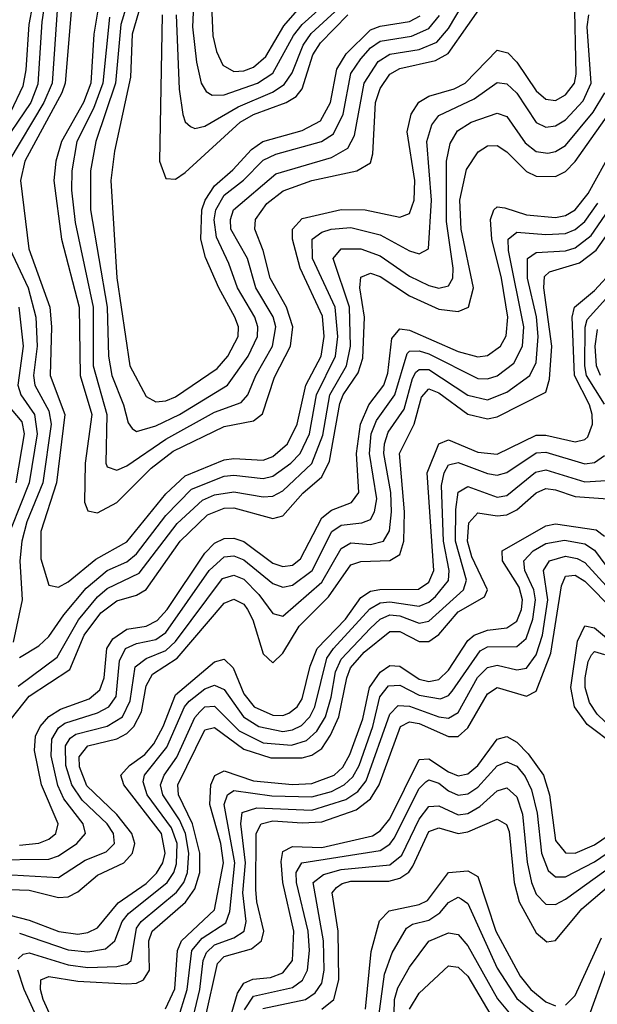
# Model space of a CAD drawing. Header units: inches. Extents: x 990535 to 1117859, y 769386 to 892122.
# Tile 214 of 256: x 1031070 to 1032255, y 867360 to 869380. Entities that reach past the tile are written whole.
import ezdxf

# ---------------------------------------------------------------- set-up
doc = ezdxf.new("R2010")
doc.units = ezdxf.units.IN
doc.header["$MEASUREMENT"] = 0
doc.layers.add('B0836', color=7, linetype='Continuous')

msp = doc.modelspace()

# ---------------------------------------------------------------- linework, layer by layer
at = {"layer": 'B0836', "color": 5}
for points, elevation in [([(1031244.1, 870000), (1031258.8, 869950), (1031258.4, 869910), (1031249.1, 869870), (1031202.5, 869750), (1031177.9, 869590), (1031123.9, 869430), (1031115.7, 869375.7), (1031107.9, 869247.9), (1031093.3, 869210), (1031025, 869110)], 3440), ([(1031275, 870000), (1031287.1, 869950), (1031285.8, 869910), (1031275.9, 869870), (1031235.8, 869770), (1031199.2, 869570), (1031149.6, 869430), (1031136.7, 869250), (1031119.9, 869210), (1031048, 869090)], 3460), ([(1031214.4, 870000), (1031229.6, 869950), (1031230.6, 869910), (1031221, 869870), (1031193.5, 869806.5), (1031171.2, 869730), (1031153.1, 869590), (1031104, 869450), (1031089.1, 869370), (1031083.2, 869276.8), (1031076.7, 869243.3), (1031051.6, 869190)], 3420), ([(1031394.5, 869670), (1031300.9, 869350), (1031297.7, 869262.3), (1031264.9, 869110), (1031257.4, 869050), (1031270, 868850.3), (1031296.6, 868670), (1031330, 868607.2), (1031350, 868596), (1031370, 868598), (1031390, 868606.3), (1031475.7, 868664.3), (1031497.6, 868690), (1031518.7, 868730), (1031519.3, 868750), (1031511.8, 868770), (1031478.9, 868830), (1031451.9, 868891.9), (1031441.7, 868930), (1031443.9, 868990), (1031450.9, 869010), (1031470, 869039), (1031507.9, 869072.1), (1031546, 869114), (1031569, 869130), (1031650, 869152.5), (1031687.6, 869172.4), (1031708.1, 869210), (1031721.2, 869278.8), (1031740.2, 869310), (1031790, 869359.2), (1031810, 869366.8), (1031870, 869376.1), (1031891.9, 869388.1)], 3580), ([(1031363.3, 869650), (1031278.2, 869370), (1031266.8, 869250), (1031226.3, 869130), (1031216, 869070), (1031215.8, 868990), (1031249.6, 868790), (1031252.9, 868690), (1031259.2, 868650), (1031283.7, 868590), (1031292.9, 868552.9), (1031301.2, 868541.2), (1031310, 868535), (1031350, 868546.4), (1031398.1, 868570), (1031496.5, 868630), (1031539.1, 868690), (1031558.6, 868730), (1031559.2, 868750), (1031552.5, 868770), (1031517.4, 868830), (1031499.8, 868879.8), (1031473.9, 868933.9), (1031469.7, 868969.7), (1031472.8, 868990), (1031490, 869019.9), (1031529.5, 869050.5), (1031570, 869091.5), (1031595.7, 869104.3), (1031689.4, 869130), (1031714, 869146), (1031733.9, 869186.1), (1031750.1, 869269.9), (1031770, 869300), (1031790, 869322.5), (1031810, 869335.7), (1031873.9, 869346.1), (1031910, 869362), (1031931.4, 869388.6)], 3560), ([(1031254.7, 869385.3), (1031241.2, 869250), (1031222, 869198), (1031187.6, 869130), (1031177.1, 869070), (1031176.5, 869030), (1031183.9, 868963.9), (1031220.9, 868790), (1031221.3, 868670), (1031249.1, 868570), (1031247.1, 868470), (1031250, 868462.7), (1031270, 868455.7), (1031290, 868464.8), (1031370, 868519.7), (1031470, 868574.7), (1031525.1, 868594.9), (1031538.6, 868610), (1031554.7, 868650), (1031589, 868710), (1031595.8, 868750), (1031590.6, 868770.6), (1031555.2, 868830), (1031537.9, 868890), (1031503.9, 868950), (1031502.6, 868970), (1031509.3, 868990), (1031596.2, 869063.8), (1031710, 869097.5), (1031743.9, 869116.1), (1031757.5, 869142.5), (1031776.9, 869250), (1031806, 869294), (1031830, 869309.5), (1031890, 869319.1), (1031926.2, 869333.8), (1031950, 869361.8), (1032010, 869464.1)], 3540), ([(1031427.2, 869410), (1031425.1, 869365.1), (1031433.1, 869293.1), (1031442.9, 869250), (1031452.7, 869232.7), (1031465.4, 869225.4), (1031490, 869225.5), (1031558.3, 869250), (1031589.7, 869270), (1031632.4, 869347.6), (1031649.7, 869370.3), (1031733.8, 869446.2)], 3660), ([(1031178.8, 869430), (1031163.5, 869250), (1031156.8, 869230), (1031080.9, 869090), (1031072.4, 869050), (1031089.3, 868910), (1031131.9, 868790), (1031135.5, 868750), (1031133, 868650), (1031163, 868570), (1031145.8, 868430), (1031114, 868330), (1031113.7, 868273.7), (1031130, 868220.1), (1031150, 868215.4), (1031170, 868226.5), (1031226.7, 868273.3), (1031290, 868308.8), (1031370, 868407), (1031410, 868444), (1031490, 868476.8), (1031510, 868479.7), (1031570, 868476.2), (1031590, 868483.9), (1031619.6, 868510), (1031639.8, 868550), (1031657.2, 868630), (1031688.8, 868690), (1031695.1, 868730), (1031691.4, 868771.4), (1031646, 868870), (1031630, 868930), (1031630.2, 868950), (1031650, 868971.8), (1031730, 868990.7), (1031779.5, 868990), (1031850, 868975), (1031870, 868982.6), (1031879.5, 869010), (1031880.9, 869050), (1031865.5, 869150), (1031873.6, 869186.4), (1031889.2, 869210.8), (1031910, 869223.2), (1031961.9, 869238.1), (1031984.5, 869250), (1032050, 869317.3), (1032071.9, 869311.9), (1032090, 869293.1), (1032130, 869233.9), (1032150, 869217), (1032170, 869214.5), (1032190, 869225.5), (1032208.3, 869250), (1032212.1, 869267.9), (1032208.8, 869430)], 3480), ([(1031234.9, 869425.1), (1031222.7, 869350), (1031216.1, 869250), (1031201.5, 869210), (1031156.4, 869130), (1031144.8, 869090), (1031140.3, 869050), (1031156, 868930), (1031192.4, 868790), (1031194.4, 868650), (1031218.1, 868570), (1031204.8, 868470), (1031203.5, 868390), (1031210, 868372.5), (1031230, 868367.9), (1031270, 868389.2), (1031339.9, 868460.1), (1031385.2, 868494.8), (1031490, 868545.2), (1031550, 868556.7), (1031568.4, 868571.6), (1031593.5, 868646.5), (1031625.7, 868710), (1031630.6, 868750), (1031617.6, 868790), (1031584.6, 868850), (1031570, 868906.6), (1031552.7, 868950), (1031554.3, 868970), (1031577.4, 869002.6), (1031611.1, 869028.9), (1031670, 869050.4), (1031761.8, 869070), (1031790, 869086.5), (1031795.1, 869104.9), (1031800.4, 869210), (1031810, 869239.1), (1031830, 869268.1), (1031850, 869280), (1031923.7, 869296.3), (1031949.7, 869310.3), (1032030, 869426.2)], 3520), ([(1031391.2, 869390), (1031397.4, 869237.4), (1031405.4, 869185.4), (1031410.1, 869170.1), (1031420.7, 869160.7), (1031430, 869156.6), (1031450, 869161.7), (1031518.8, 869201.2), (1031588.8, 869231.2), (1031613.3, 869246.7), (1031629.2, 869270.8), (1031652.1, 869327.9), (1031668.6, 869351.4), (1031750, 869427)], 3640), ([(1031463.9, 869410), (1031466.6, 869346.6), (1031474.4, 869314.4), (1031487, 869287), (1031510, 869273.5), (1031530, 869275), (1031550, 869282.7), (1031575.4, 869304.6), (1031612.6, 869367.4), (1031640.2, 869399.8)], 3680), ([(1031070, 868071.6), (1031110, 868095.1), (1031130, 868114.4), (1031160.7, 868159.3), (1031206.6, 868213.4), (1031249.7, 868250), (1031290, 868267.9), (1031310, 868283.8), (1031370, 868363.1), (1031423, 868417), (1031490, 868443.5), (1031510, 868445.6), (1031570, 868438.4), (1031590, 868443.4), (1031627, 868470), (1031645.7, 868490), (1031664.9, 868530), (1031679.4, 868610), (1031718.2, 868690), (1031722.9, 868730), (1031717.3, 868790), (1031671.1, 868890), (1031670.2, 868929.8), (1031690, 868943.8), (1031709.1, 868950), (1031750, 868953.4), (1031810, 868938.9), (1031870, 868905.9), (1031890, 868899.7), (1031909.1, 868910), (1031915.6, 869010), (1031905.4, 869130), (1031915.9, 869164.1), (1031930, 869183.4), (1032002.7, 869217.3), (1032050, 869251.2), (1032070, 869248.1), (1032090, 869229.4), (1032130, 869169.4), (1032150, 869159.8), (1032170, 869162.2), (1032190, 869174.3), (1032226.2, 869213.8), (1032242.7, 869250), (1032234.5, 869365.5), (1032237.9, 869390)], 3460), ([(1031362.7, 869390), (1031357.2, 869090), (1031370, 869054.2), (1031390, 869052.7), (1031410, 869066.5), (1031522.5, 869170), (1031550, 869185.4), (1031617.4, 869210), (1031637.5, 869222.5), (1031650, 869238.4), (1031671.9, 869308.1), (1031687.5, 869332.5), (1031743.8, 869390)], 3620), ([(1031067.1, 868012.9), (1031147.6, 868072.4), (1031191, 868149), (1031230, 868195.8), (1031250, 868212.9), (1031315.4, 868244.6), (1031393.7, 868346.3), (1031445.5, 868394.5), (1031470, 868405.2), (1031510, 868411.4), (1031570, 868401.4), (1031590, 868402.5), (1031610, 868413.1), (1031670, 868469.6), (1031692.4, 868527.6), (1031706.4, 868610), (1031740.7, 868670), (1031748.9, 868710), (1031746.9, 868790), (1031713.3, 868890), (1031730, 868910), (1031770, 868909.8), (1031810, 868895.2), (1031870, 868854.1), (1031910, 868834.6), (1031930, 868829.3), (1031950, 868833.9), (1031958.9, 868850), (1031959.8, 868870), (1031945.9, 868965.9), (1031945.9, 869090), (1031953.7, 869126.3), (1031968.3, 869151.7), (1031996.7, 869170), (1032050, 869188), (1032070, 869181.1), (1032107.1, 869127.1), (1032130, 869109.8), (1032153.8, 869106.2), (1032170, 869109.5), (1032190, 869122.1), (1032246.6, 869190), (1032270.8, 869230)], 3440), ([(1031053.9, 867946.1), (1031090, 867992), (1031173.2, 868046.8), (1031202.7, 868117.3), (1031237.2, 868162.8), (1031270, 868187.8), (1031310, 868199.3), (1031330, 868211.2), (1031399.4, 868310), (1031455.7, 868364.3), (1031490, 868377.5), (1031510, 868378.6), (1031590, 868356.6), (1031610, 868361.9), (1031651.1, 868408.9), (1031690, 868442.4), (1031706, 868474), (1031727.2, 868592.8), (1031733.7, 868610), (1031764.6, 868655.4), (1031774.5, 868685.5), (1031777.9, 868770), (1031768.5, 868830), (1031770, 868851.6), (1031790, 868860.1), (1031810, 868852.8), (1031870, 868813.5), (1031930, 868786.1), (1031970, 868781.2), (1031990.9, 868790), (1032001.3, 868830), (1031976.4, 868950), (1031973.5, 869010), (1031987.3, 869072.7), (1032010.9, 869109.1), (1032030, 869121.2), (1032050, 869121.7), (1032070, 869108.7), (1032110, 869068.3), (1032130, 869059.2), (1032170, 869058), (1032190, 869068.4), (1032210, 869089), (1032295.6, 869210)], 3420), ([(1031070, 867686.5), (1031109.6, 867690.4), (1031130, 867698.4), (1031144.3, 867710), (1031149.2, 867730), (1031115.4, 867810), (1031100.7, 867880.7), (1031102.8, 867910), (1031112.4, 867930), (1031130, 867950.4), (1031154.4, 867965.6), (1031213.1, 867986.9), (1031234.8, 868005.2), (1031243.4, 868030), (1031249.2, 868090), (1031261.2, 868110), (1031290, 868129.4), (1031330, 868135.8), (1031352.7, 868147.3), (1031373.2, 868170), (1031450, 868285.8), (1031470, 868305.7), (1031490, 868315.4), (1031510, 868316.5), (1031530, 868309.1), (1031590, 868265.3), (1031610, 868258.1), (1031630, 868261.1), (1031646.4, 868273.6), (1031690, 868358), (1031710, 868373.5), (1031750.9, 868389.1), (1031766.5, 868410), (1031761.7, 868490), (1031769.7, 868550.3), (1031786.8, 868590), (1031817.4, 868630), (1031825.5, 868654.5), (1031834.1, 868725.9), (1031850, 868745.9), (1031870, 868742.9), (1031970, 868699.5), (1032010, 868688.2), (1032030, 868690.9), (1032056.5, 868710), (1032068.7, 868731.3), (1032071.8, 868770), (1032058.8, 868850), (1032038.8, 868930), (1032036.2, 868970), (1032043.1, 868990), (1032050, 868996), (1032065.7, 868994.3), (1032110, 868979.8), (1032170, 868974.3), (1032190, 868978.3), (1032210, 868989.8), (1032236.7, 869023.3), (1032286.5, 869113.5)], 3380), ([(1031010, 867656.6), (1031130, 867657.8), (1031150, 867664.5), (1031187.3, 867690), (1031205.1, 867710), (1031200.5, 867730), (1031161.3, 867781.3), (1031148.6, 867808.6), (1031134.7, 867870), (1031136, 867904), (1031150, 867927.1), (1031163.3, 867936.7), (1031230, 867957.8), (1031253.4, 867970), (1031268.3, 867991.7), (1031275.2, 868064.8), (1031287.8, 868090), (1031310, 868100), (1031350, 868108.7), (1031370, 868122.9), (1031458.8, 868250), (1031490, 868278), (1031510, 868280), (1031530, 868271.6), (1031590, 868223.1), (1031610, 868215.7), (1031630, 868219.5), (1031670.2, 868249.8), (1031710.8, 868330), (1031730, 868342.8), (1031772.5, 868347.5), (1031790, 868354.7), (1031798.6, 868370), (1031802.9, 868397.1), (1031788.2, 868490), (1031791.6, 868530), (1031802.4, 868557.6), (1031840, 868610), (1031865.1, 868694.9), (1031870, 868699.7), (1031890, 868700.6), (1031910, 868694.3), (1032010, 868644), (1032030, 868643.2), (1032050, 868649.3), (1032084.4, 868675.6), (1032102, 868710), (1032104.4, 868750), (1032073.5, 868906.5), (1032072.8, 868930), (1032090, 868944.2), (1032150, 868939.3), (1032190, 868941.5), (1032210, 868949.5), (1032230, 868965.7), (1032256.3, 869003.7)], 3360), ([(1031030, 867626.9), (1031150, 867619.8), (1031204.5, 867655.5), (1031247.6, 867672.4), (1031265, 867690), (1031263.1, 867710), (1031249.7, 867730), (1031198.7, 867778.7), (1031177.6, 867810), (1031165, 867850), (1031164.3, 867890), (1031174.2, 867905.8), (1031185.8, 867914.2), (1031250, 867930.7), (1031281.2, 867950), (1031297.3, 867982.7), (1031307.5, 868052.5), (1031330, 868069.5), (1031370, 868086.1), (1031390, 868104.4), (1031486.8, 868233.2), (1031510, 868240.2), (1031530, 868232.4), (1031561, 868201), (1031590, 868161.6), (1031610, 868156.5), (1031690, 868226), (1031730, 868295.4), (1031750, 868306.7), (1031790, 868303), (1031817, 868310), (1031828.9, 868331.1), (1031832.9, 868370), (1031831.7, 868410), (1031817.5, 868490), (1031818.6, 868510), (1031826.6, 868533.4), (1031859.2, 868580.8), (1031876.1, 868643.9), (1031883.4, 868656.6), (1031890, 868662.5), (1031910, 868662), (1031990, 868609.8), (1032030, 868600.4), (1032070, 868615.5), (1032117.3, 868650), (1032130, 868676.6), (1032134.2, 868730), (1032130.5, 868770.5), (1032112.4, 868850), (1032112.3, 868890), (1032130, 868902.1), (1032190, 868906), (1032210, 868912), (1032242.8, 868937.2), (1032279.2, 868990)], 3340), ([(1031030, 867596.3), (1031090, 867594.3), (1031150, 867579), (1031170, 867580.2), (1031189.5, 867590.5), (1031230, 867625), (1031284, 867650), (1031301.9, 867670), (1031306.4, 867690), (1031300.7, 867710), (1031270, 867749), (1031208.2, 867808.2), (1031193.1, 867847), (1031192.6, 867867.4), (1031209.9, 867890.1), (1031270, 867904.9), (1031290, 867915.5), (1031304.3, 867930), (1031320.2, 867959.7), (1031330, 868013.5), (1031343, 868037), (1031393.4, 868070), (1031490, 868182.6), (1031510, 868190.9), (1031530, 868180.7), (1031538, 868170), (1031548.9, 868148.9), (1031570, 868079.1), (1031590, 868060.6), (1031610, 868080.1), (1031644, 868136), (1031704.2, 868195.8), (1031750, 868261.8), (1031770, 868268.6), (1031829.6, 868270.3), (1031850, 868282.8), (1031858.8, 868310), (1031860.2, 868370), (1031849.7, 868490.3), (1031879.6, 868550), (1031894.7, 868605.3), (1031910, 868622.6), (1031930, 868614.7), (1031990, 868570.4), (1032030, 868561.4), (1032050, 868565.4), (1032150, 868616), (1032157.6, 868642.4), (1032161.9, 868710), (1032145.5, 868830), (1032147.1, 868852.9), (1032157.3, 868862.7), (1032218.6, 868881.4), (1032252.9, 868907.1), (1032297.6, 868970)], 3320), ([(1031050, 868910), (1031088.1, 868830), (1031103.2, 868770), (1031106.3, 868710), (1031099, 868650), (1031101.8, 868630), (1031130, 868577.8), (1031134.8, 868550), (1031117.8, 868430), (1031085.2, 868350), (1031074.5, 868310), (1031070.7, 868270), (1031075.2, 868190), (1031057.2, 868102.8)], 3460), ([(1031050, 867542.5), (1031090, 867532.7), (1031150.6, 867509.4), (1031190, 867503.9), (1031210, 867507), (1031230, 867516.5), (1031272.2, 867567.8), (1031330, 867607.9), (1031351.2, 867628.8), (1031363.9, 867650), (1031368.9, 867670), (1031361, 867710), (1031284, 867810), (1031277.9, 867830), (1031295.5, 867850), (1031327.3, 867872.7), (1031345.5, 867894.5), (1031364.7, 867930), (1031390, 867994.9), (1031470, 868062.2), (1031490, 868067.7), (1031508.5, 868050), (1031530, 867996.6), (1031551.6, 867970), (1031590, 867953.1), (1031610, 867952.6), (1031622.8, 867957.2), (1031639.8, 867970), (1031650, 867986.7), (1031666.2, 868053.8), (1031681, 868090), (1031738.6, 868150), (1031770, 868194.6), (1031790, 868207.8), (1031809.2, 868210.8), (1031888.7, 868211.3), (1031910, 868226.2), (1031919.8, 868250), (1031906.3, 868450), (1031930, 868510.1), (1031950, 868518), (1032010, 868492.8), (1032050, 868488.4), (1032130, 868527.7), (1032150, 868527.3), (1032210, 868513.7), (1032230, 868518.5), (1032235.8, 868524.2), (1032245.6, 868550), (1032245.2, 868570), (1032239.6, 868590), (1032208.8, 868650), (1032203.9, 868770), (1032208.8, 868790), (1032250, 868824.3), (1032290, 868868.1)], 3280), ([(1032270, 868591.5), (1032233.6, 868650), (1032230, 868670), (1032230.6, 868749.4), (1032234.9, 868765.1), (1032311, 868850)], 3260), ([(1031068.3, 868790), (1031077.4, 868710), (1031066.8, 868630), (1031072.9, 868610), (1031101.1, 868570), (1031106.1, 868530), (1031089.6, 868430), (1031034.7, 868290)], 3440), ([(1032261.8, 868650), (1032254.1, 868670), (1032250.9, 868710), (1032255.5, 868744.5)], 3240), ([(1031045.1, 868590), (1031074.6, 868554.6), (1031079.5, 868530), (1031062.8, 868430)], 3420), ([(1031070, 867505.8), (1031170, 867471.7), (1031210, 867467.5), (1031246.3, 867473.7), (1031265.4, 867490), (1031280.9, 867530), (1031293.7, 867546.3), (1031372.7, 867610), (1031386.5, 867630), (1031392.2, 867647.8), (1031393.2, 867690), (1031382, 867722), (1031332.2, 867790), (1031323.8, 867816.2), (1031326.3, 867830), (1031372.6, 867887.4), (1031408.7, 867970), (1031418, 867982), (1031450, 868006.9), (1031470, 868014.7), (1031490, 868005.7), (1031529.4, 867949.4), (1031560.8, 867930), (1031610, 867919.6), (1031630, 867922.7), (1031648.5, 867931.6), (1031665.4, 867950), (1031676, 867970), (1031700.6, 868070), (1031713.9, 868090), (1031788.7, 868171.3), (1031810, 868183.3), (1031830, 868185.5), (1031890, 868177), (1031910, 868184.9), (1031923.6, 868196.4), (1031950.3, 868229.7), (1031951.5, 868250), (1031939.7, 868310), (1031935.6, 868424.4), (1031941.1, 868450), (1031950, 868466.7), (1031970, 868471.5), (1032030, 868448.8), (1032050, 868445.6), (1032070, 868451), (1032130, 868491.3), (1032150, 868492.8), (1032230, 868468.9), (1032250, 868471.6), (1032270, 868485.9)], 3260), ([(1031067.1, 867452.9), (1031077.5, 867462.5), (1031090, 867465.2), (1031170, 867440.6), (1031210, 867435.6), (1031270, 867437.4), (1031290, 867442.1), (1031298.9, 867450), (1031310, 867516.4), (1031319.8, 867530), (1031392.2, 867590), (1031406.9, 867610), (1031414.5, 867630), (1031417.6, 867670), (1031410.5, 867710), (1031398.4, 867738.4), (1031364.2, 867790), (1031359.4, 867810), (1031366.5, 867830), (1031392.9, 867867.1), (1031430, 867948.5), (1031439.8, 867960.2), (1031450, 867970.2), (1031470, 867971.3), (1031521, 867921), (1031570, 867896.3), (1031628.3, 867891.7), (1031658.9, 867901.1), (1031679.8, 867920.2), (1031697.6, 867950), (1031709.7, 867990), (1031718.2, 868041.8), (1031730, 868067.9), (1031790, 868131.3), (1031810, 868150.2), (1031830, 868158.8), (1031850, 868156.8), (1031890, 868142), (1031910, 868146.3), (1031981, 868210), (1031987, 868230), (1031964.2, 868310), (1031964.9, 868375.1), (1031970, 868410.6), (1031990, 868422.1), (1032050, 868400.2), (1032070, 868403.8), (1032128.6, 868451.4), (1032150, 868456.6), (1032230, 868432.1), (1032284.4, 868435.6)], 3240), ([(1031154.9, 867290), (1031118.5, 867370), (1031112.9, 867390), (1031114.1, 867410), (1031130, 867417), (1031190, 867407.6), (1031290, 867402.2), (1031310, 867403.3), (1031324.5, 867410), (1031336.7, 867430), (1031335.2, 867490), (1031342.3, 867510), (1031410.6, 867569.4), (1031430, 867596.7), (1031439.7, 867630), (1031440.2, 867670), (1031424.8, 867730), (1031396, 867790), (1031395.1, 867810), (1031450, 867922.8), (1031470, 867927.6), (1031530, 867883.2), (1031585.9, 867865.9), (1031650, 867865.6), (1031670, 867871.1), (1031690, 867884.8), (1031708.1, 867911.9), (1031725.4, 867950), (1031741.5, 868030), (1031749.4, 868050), (1031777.3, 868082.7), (1031830, 868124.7), (1031850, 868124.8), (1031890, 868104.5), (1031910, 868104.2), (1031930, 868118.5), (1031970, 868164.8), (1032024, 868196), (1032029.9, 868210.1), (1031997.8, 868277.8), (1031988.9, 868310), (1031992.1, 868347.9), (1032010, 868368.2), (1032050, 868362), (1032070, 868364.2), (1032090, 868374.4), (1032130, 868409.6), (1032150, 868417.9), (1032170, 868415.7), (1032210, 868402), (1032277.2, 868397.2)], 3220), ([(1031369.6, 867350.4), (1031388.6, 867391.4), (1031394.1, 867470), (1031402.7, 867490), (1031470, 867553.6), (1031488.6, 867650), (1031483.4, 867690), (1031460.7, 867770), (1031462.4, 867810), (1031470.9, 867829.1), (1031490, 867839.2), (1031550, 867818.7), (1031630, 867810.6), (1031670, 867812.8), (1031715.8, 867830), (1031733.5, 867846.5), (1031747.7, 867872.3), (1031774.2, 867945.8), (1031788.4, 868010), (1031810, 868041.1), (1031830, 868054.8), (1031850, 868053.8), (1031890, 868026.8), (1031910, 868022.2), (1031930, 868026.6), (1031950, 868045.5), (1031990, 868106.2), (1032002.9, 868117.1), (1032030, 868127.3), (1032070, 868132.4), (1032090, 868146.3), (1032100, 868170), (1032102.2, 868190), (1032095.4, 868215.4), (1032061.2, 868270), (1032060.4, 868290), (1032150, 868341.5), (1032170, 868345.4), (1032253.1, 868333.1), (1032270, 868320.3)], 3180), ([(1031393.9, 867326.1), (1031414.3, 867390), (1031423.7, 867470), (1031444.5, 867495.5), (1031493.1, 867526.9), (1031501.6, 867550), (1031511.5, 867650), (1031489.8, 867770), (1031496.7, 867790), (1031510, 867798.3), (1031587.6, 867787.6), (1031670, 867785.4), (1031710, 867796.2), (1031736.4, 867810), (1031753.6, 867826.4), (1031767, 867850), (1031795.1, 867930), (1031809.5, 867990.5), (1031826.9, 868013.1), (1031850, 868014.6), (1031890, 867994.3), (1031933.7, 867986.3), (1031950, 867993.5), (1031957.6, 868002.4), (1032014.9, 868085.1), (1032030, 868093.3), (1032090, 868094.2), (1032109.8, 868110.2), (1032123.3, 868150), (1032128.6, 868190), (1032125.5, 868210), (1032106.9, 868250), (1032104.8, 868270), (1032124.1, 868290), (1032150, 868305.5), (1032187.9, 868312.1), (1032230, 868304.6), (1032250, 868291.7), (1032284.5, 868244.5)], 3160), ([(1031418.5, 867301.5), (1031439.9, 867390), (1031446.7, 867450), (1031453.5, 867466.5), (1031470, 867481.6), (1031510, 867496.1), (1031531.1, 867510), (1031535.1, 867530), (1031528.5, 867588.5), (1031533.5, 867650), (1031524.1, 867730), (1031526.9, 867753.1), (1031556.9, 867763.1), (1031670, 867758.3), (1031739.7, 867780.3), (1031763.8, 867796.2), (1031781.4, 867818.6), (1031830, 867955.3), (1031847.1, 867972.9), (1031870, 867971.7), (1031930, 867949.4), (1031950, 867947.3), (1031970, 867958.4), (1032009.8, 868030.2), (1032030, 868050.7), (1032050, 868055.5), (1032090, 868045.8), (1032110, 868049.8), (1032130, 868076.6), (1032142.8, 868117.2), (1032153.6, 868190), (1032145, 868250), (1032157.2, 868270), (1032190, 868279.2), (1032214.4, 868274.4), (1032230, 868266.3), (1032280.9, 868210)], 3140), ([(1031450.8, 867330), (1031476.4, 867443.6), (1031490, 867458.3), (1031546.3, 867473.7), (1031566.5, 867490), (1031571.6, 867510), (1031556.8, 867570), (1031555.2, 867595.2), (1031555.7, 867710), (1031565.7, 867730), (1031590, 867736.5), (1031650, 867731.9), (1031690, 867734.4), (1031760.9, 867759.1), (1031790, 867781.6), (1031807.8, 867810), (1031851.9, 867930), (1031870, 867939.4), (1031890, 867936.1), (1031950, 867909.5), (1031970, 867909.6), (1031990, 867926.9), (1032030, 867996.9), (1032050, 868009.8), (1032110, 867992.4), (1032130, 868002.1), (1032159.9, 868080.1), (1032181.7, 868218.3), (1032190, 868238.5), (1032210, 868240.4), (1032230, 868228.1), (1032290, 868167.3)], 3120), ([(1032292.5, 867890), (1032234.3, 867934.3), (1032208.4, 867970), (1032201.3, 868010), (1032215, 868105), (1032230, 868136.1), (1032250, 868132.2), (1032295, 868095)], 3080), ([(1032323.1, 867890), (1032255.2, 867955.2), (1032239.1, 867979.1), (1032230.6, 868010), (1032230.6, 868030), (1032236.6, 868063.4), (1032243.4, 868076.6), (1032250, 868083.6), (1032270, 868077.7)], 3060), ([(1031495.9, 867310), (1031517.2, 867382.8), (1031530, 867403.2), (1031548.6, 867411.4), (1031584.8, 867415.2), (1031610, 867424.5), (1031630, 867450), (1031632.5, 867510), (1031610.4, 867610), (1031606.9, 867653.1), (1031610, 867673.6), (1031630, 867683.6), (1031690, 867681.4), (1031794.2, 867705.8), (1031810, 867715.5), (1031830, 867740.6), (1031890, 867862.2), (1031910, 867863.7), (1031950, 867836.8), (1031970, 867828.7), (1031990, 867832.7), (1032010.4, 867849.6), (1032050, 867903.6), (1032070, 867909.5), (1032090, 867897.7), (1032113.7, 867873.7), (1032145, 867830), (1032157.2, 867790), (1032170, 867695.9), (1032190, 867670.4), (1032210, 867669.8), (1032250, 867687.4), (1032310, 867728.4)], 3080), ([(1031531.5, 867348.5), (1031550, 867376.6), (1031630, 867394.6), (1031650.8, 867409.2), (1031660.8, 867430), (1031664.8, 867470), (1031662.1, 867510), (1031638.1, 867610), (1031637.4, 867630), (1031649, 867650), (1031810, 867675.2), (1031830, 867688.6), (1031839, 867701), (1031890, 867802.4), (1031903.9, 867816.1), (1031910, 867820.2), (1031930, 867813.3), (1031950, 867797.6), (1031970, 867789), (1031990, 867791.7), (1032010, 867805.2), (1032050, 867849.3), (1032070, 867857.5), (1032090, 867848.5), (1032107.1, 867827), (1032120.2, 867800.2), (1032132.1, 867752.1), (1032140.7, 867670), (1032154.3, 867634.3), (1032170, 867621.5), (1032190, 867621.7), (1032250, 867652.1), (1032330, 867706.9)], 3060), ([(1031569, 867351), (1031656.5, 867370), (1031676.9, 867383.1), (1031690, 867403.1), (1031694.8, 867430), (1031694, 867490), (1031672.3, 867610), (1031693.7, 867626.3), (1031730, 867636.6), (1031830, 867645.8), (1031854.1, 867665.9), (1031890, 867739.8), (1031910, 867765.6), (1031930, 867767), (1031970, 867748.5), (1031990, 867751.2), (1032014.5, 867765.5), (1032050, 867797.9), (1032070, 867804.2), (1032090, 867785.5), (1032102.1, 867750), (1032111.2, 867651.2), (1032120.3, 867610), (1032130, 867586.2), (1032150, 867565.3), (1032170, 867565), (1032190, 867575.9), (1032377.4, 867710)], 3040), ([(1031690, 867350), (1031714.8, 867370), (1031725.2, 867410), (1031723.6, 867510), (1031711.7, 867588.3), (1031720.5, 867599.5), (1031732.1, 867607.9), (1031750, 867612.3), (1031827.4, 867612.6), (1031850, 867618.4), (1031868.7, 867631.3), (1031877, 867643), (1031910, 867714.2), (1031930, 867722.3), (1031970, 867710.6), (1031990, 867713.5), (1032050, 867739.8), (1032069.1, 867729.1), (1032074.6, 867714.6), (1032085.2, 867610), (1032095.1, 867570), (1032130, 867506.4), (1032152.2, 867487.8), (1032170, 867490.5), (1032223.8, 867556.1), (1032288.5, 867611.5)], 3020), ([(1031779.9, 867350), (1031791.5, 867468.5), (1031808.9, 867531.1), (1031828.5, 867551.5), (1031890, 867564.4), (1031906.9, 867573.1), (1031950, 867630.1), (1031990, 867633.9), (1032010, 867622.4), (1032047.4, 867510), (1032097.3, 867417.3), (1032119.1, 867390), (1032150, 867364.7), (1032170, 867356.6)], 2980), ([(1031803.9, 867310), (1031818.6, 867421.4), (1031834.4, 867465.6), (1031863.8, 867516.2), (1031876, 867524), (1031910, 867532.4), (1031932.7, 867547.3), (1031950, 867568.5), (1031970, 867579.6), (1031976.4, 867576.4), (1031990, 867566.8), (1032050, 867433.8), (1032090, 867371.6), (1032150, 867323)], 2960), ([(1031838.3, 867310), (1031839.4, 867370), (1031846, 867394), (1031870, 867435.9), (1031910, 867489.7), (1031950, 867506.3), (1031970, 867502.8), (1031990, 867479.9), (1032050.8, 867370.8), (1032078, 867338)], 2940), ([(1032190, 867358.1), (1032210, 867378), (1032263.7, 867496.3)], 2980), ([(1031870.2, 867350), (1031890, 867382.9), (1031950, 867439.1), (1031970, 867435.8), (1031990, 867417.4), (1032037.3, 867337.3)], 2920), ([(1032230, 867311.9), (1032279.9, 867450)], 2960), ([(1031130, 867279.6), (1031079.7, 867390), (1031066.5, 867430)], 3240)]:
    msp.add_lwpolyline(points, dxfattribs=dict(at, elevation=elevation))

doc.saveas('drawing.dxf')
